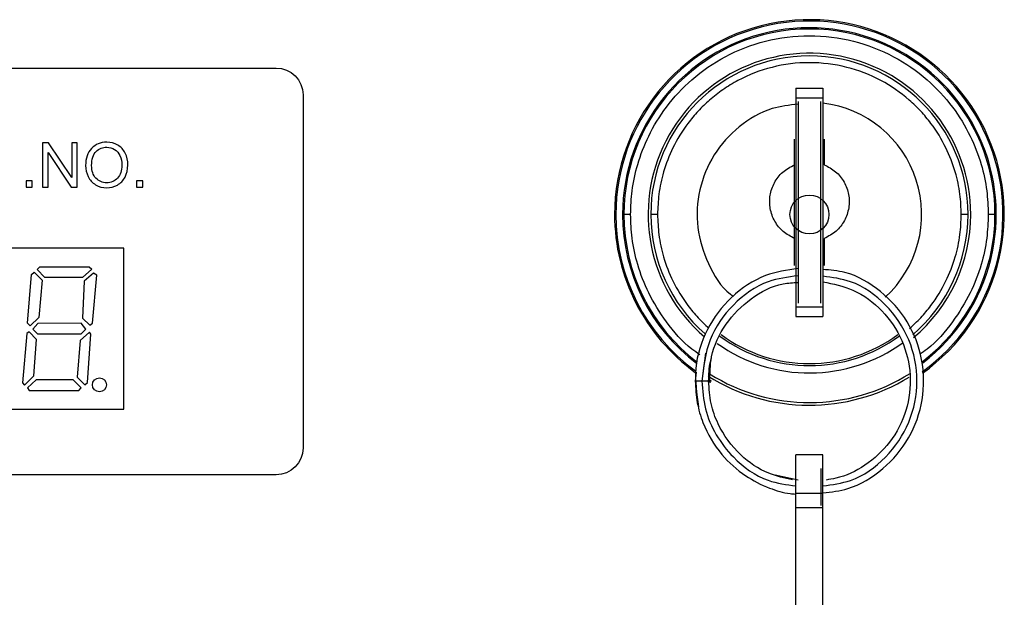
# Model space of a CAD drawing. Header units: millimetres. Extents: x 7205 to 9529, y -660 to 140.
# Tile 81 of 193: x 7528 to 7601, y -370 to -327. Entities that reach past the tile are written whole.
import ezdxf

# ---------------------------------------------------------------- set-up
doc = ezdxf.new("R2010")
doc.units = ezdxf.units.MM
doc.header["$LTSCALE"] = 3

msp = doc.modelspace()

# ---------------------------------------------------------------- linework, layer by layer
at = {"linetype": 'Continuous', "lineweight": 30}
for p, q in [((7585.621, -332.257), (7585.621, -332.979)), ((7585.621, -332.257), (7587.621, -332.257)), ((7587.621, -332.257), (7587.621, -332.979)), ((7585.621, -332.979), (7587.621, -332.979)), ((7585.621, -332.979), (7585.621, -348.535)), ((7585.771, -333.257), (7585.771, -348.257)), ((7587.471, -348.257), (7587.471, -333.257)), ((7587.621, -332.979), (7587.621, -348.535)), ((7585.521, -337.956), (7585.521, -336.057)), ((7585.521, -345.457), (7585.521, -343.447)), ((7587.721, -343.447), (7587.721, -345.457)), ((7585.621, -348.535), (7587.621, -348.535)), ((7585.621, -348.535), (7585.621, -349.257)), ((7587.621, -348.535), (7587.621, -349.257)), ((7585.621, -349.257), (7587.621, -349.257)), ((7578.89, -351.989), (7578.621, -354.057)), ((7578.194, -353.407), (7578.121, -354.057)), ((7579.29, -354.167), (7579.097, -354.052)), ((7579.33, -354.075), (7579.114, -353.945)), ((7587.621, -359.557), (7585.621, -359.557)), ((7585.621, -362.418), (7585.621, -359.557)), ((7587.621, -362.418), (7587.621, -359.557)), ((7585.789, -361.433), (7584.083, -361.057)), ((7587.471, -360.557), (7587.471, -363.316)), ((7587.621, -362.418), (7585.621, -362.418)), ((7585.621, -363.49), (7585.621, -362.418)), ((7587.621, -363.49), (7587.621, -362.418)), ((7587.621, -363.49), (7585.621, -363.49)), ((7585.621, -384.047), (7585.621, -363.49)), ((7587.621, -384.047), (7587.621, -363.49))]:
    msp.add_line(p, q, dxfattribs=at)
at = {"linetype": 'Continuous', "lineweight": 30, "flags": 128}
msp.add_lwpolyline([(7587.721, -336.057), (7587.721, -336.294), (7587.721, -336.531), (7587.721, -336.769), (7587.721, -337.006), (7587.721, -337.244), (7587.721, -337.481), (7587.721, -337.719), (7587.721, -337.956)], dxfattribs=at)
at = {"linetype": 'Continuous', "lineweight": 30}
msp.add_lwpolyline([(7518.621, -356.157), (7535.621, -356.157), (7535.621, -344.157), (7518.621, -344.157), (7518.621, -356.157)], close=True, dxfattribs=at)
for radius, start, end in [(14.5, 305.43967, 180), (14.4, 305.64104, 180), (13.9, 307.31397, 180), (13.806, 0, 180), (12, 0, 229.35586), (11.8, 0, 180), (8.352, 312.49439, 83.12308), (14.5, 180, 234.14803), (14.4, 180, 233.89599), (13.9, 180, 232.99771), (13.806, 180, 232.82435), (11.8, 180, 228.88923), (11.8, 310.67736, 360), (12, 310.20345, 0), (13.806, 307.2651, 360), (11.25, 233.73424, 306.50488), (11.1, 233.67674, 306.36738), (11.8, 234.4033, 306.19881), (14.2, 237.96253, 301.49492), (14, 237.98061, 302.31563)]:
    msp.add_arc((7586.621, -341.657), radius, start, end, dxfattribs=at)
for centre, major_axis in [((7586.621, -341.657), (0, 1.449)), ((7533.794, -354.341), (0, 0.521))]:
    msp.add_ellipse(centre, major_axis=major_axis, ratio=1, dxfattribs=at)
for points, knots in [([(7573.314, -341.657), (7573.337, -341.066), (7573.386, -339.808), (7573.82, -337.834), (7574.633, -335.715), (7575.958, -333.55), (7577.861, -331.5), (7580.354, -329.78), (7583.344, -328.622), (7586.621, -328.213), (7589.897, -328.622), (7592.887, -329.78), (7595.381, -331.5), (7597.284, -333.55), (7598.608, -335.715), (7599.422, -337.834), (7599.855, -339.808), (7599.904, -341.066), (7599.927, -341.657)], [0, 0, 0, 0, 0.042424, 0.090421, 0.144503, 0.20497, 0.271734, 0.344151, 0.420895, 0.5, 0.579105, 0.655849, 0.728266, 0.79503, 0.855497, 0.909579, 0.957576, 1, 1, 1, 1]), ([(7597.921, -341.657), (7597.901, -341.155), (7597.86, -340.087), (7597.492, -338.41), (7596.801, -336.611), (7595.882, -335.11), (7594.917, -333.954), (7593.734, -332.807), (7591.942, -331.57), (7589.403, -330.588), (7586.621, -330.24), (7583.839, -330.587), (7581.693, -331.419), (7580.185, -332.339), (7579.196, -333.109), (7578.325, -333.953), (7577.36, -335.11), (7576.441, -336.611), (7575.75, -338.41), (7575.382, -340.087), (7575.34, -341.155), (7575.321, -341.657)], [0, 0, 0, 0, 0.042411, 0.090393, 0.14446, 0.204908, 0.238319, 0.271745, 0.344139, 0.42086, 0.499941, 0.579023, 0.655743, 0.692642, 0.728255, 0.761666, 0.795092, 0.85554, 0.909607, 0.957589, 1, 1, 1, 1]), ([(7480.295, -361.037), (7480.295, -361.037), (7546.947, -361.037), (7546.947, -361.037), (7546.947, -361.037), (7548.047, -361.037), (7548.947, -360.137), (7548.947, -359.037), (7548.947, -359.037), (7548.947, -359.037), (7548.947, -332.755), (7548.947, -332.755), (7548.947, -332.755), (7548.947, -331.655), (7548.047, -330.755), (7546.947, -330.755), (7546.947, -330.755), (7546.947, -330.755), (7480.295, -330.755), (7480.295, -330.755), (7480.295, -330.755), (7479.195, -330.755), (7478.295, -331.655), (7478.295, -332.755), (7478.295, -332.755), (7478.295, -332.755), (7478.295, -359.037), (7478.295, -359.037), (7478.295, -359.037), (7478.295, -360.137), (7479.195, -361.037), (7480.295, -361.037)], [0, 0, 0, 0, 0.111111, 0.111111, 0.111111, 0.111111, 0.222222, 0.222222, 0.222222, 0.222222, 0.333333, 0.333333, 0.333333, 0.333333, 0.444444, 0.444444, 0.444444, 0.444444, 0.555556, 0.555556, 0.555556, 0.555556, 0.666667, 0.666667, 0.666667, 0.666667, 0.777778, 0.777778, 0.777778, 0.777778, 1, 1, 1, 1]), ([(7585.771, -333.45), (7585.122, -333.522), (7583.538, -333.697), (7581.307, -335.032), (7579.402, -337.14), (7578.32, -339.786), (7578.156, -342.655), (7579.007, -345.337), (7580.045, -347.12), (7580.892, -347.697), (7580.965, -347.747)], [0, 0, 0, 0, 0.10203, 0.24936, 0.39669, 0.54402, 0.69135, 0.83868, 0.98601, 1, 1, 1, 1]), ([(7529.56, -339.615), (7529.56, -339.615), (7529.56, -336.331), (7529.56, -336.331), (7529.56, -336.331), (7529.56, -336.331), (7530.007, -336.331), (7530.007, -336.331), (7530.007, -336.331), (7530.007, -336.331), (7531.729, -338.908), (7531.729, -338.908), (7531.729, -338.908), (7531.729, -338.908), (7531.729, -336.331), (7531.729, -336.331), (7531.729, -336.331), (7531.729, -336.331), (7532.147, -336.331), (7532.147, -336.331), (7532.147, -336.331), (7532.147, -336.331), (7532.147, -339.615), (7532.147, -339.615), (7532.147, -339.615), (7532.147, -339.615), (7531.7, -339.615), (7531.7, -339.615), (7531.7, -339.615), (7531.7, -339.615), (7529.978, -337.037), (7529.978, -337.037), (7529.978, -337.037), (7529.978, -337.037), (7529.978, -339.615), (7529.978, -339.615), (7529.978, -339.615), (7529.978, -339.615), (7529.56, -339.615), (7529.56, -339.615)], [0, 0, 0, 0, 0.090909, 0.090909, 0.090909, 0.090909, 0.181818, 0.181818, 0.181818, 0.181818, 0.272727, 0.272727, 0.272727, 0.272727, 0.363636, 0.363636, 0.363636, 0.363636, 0.454545, 0.454545, 0.454545, 0.454545, 0.545455, 0.545455, 0.545455, 0.545455, 0.636364, 0.636364, 0.636364, 0.636364, 0.727273, 0.727273, 0.727273, 0.727273, 0.818182, 0.818182, 0.818182, 0.818182, 1, 1, 1, 1]), ([(7532.766, -338.016), (7532.766, -337.472), (7532.913, -337.046), (7533.205, -336.738), (7533.205, -336.738), (7533.498, -336.43), (7533.876, -336.276), (7534.339, -336.276), (7534.339, -336.276), (7534.642, -336.276), (7534.915, -336.349), (7535.159, -336.493), (7535.159, -336.493), (7535.402, -336.638), (7535.588, -336.839), (7535.715, -337.099), (7535.715, -337.099), (7535.843, -337.357), (7535.907, -337.65), (7535.907, -337.978), (7535.907, -337.978), (7535.907, -338.311), (7535.84, -338.609), (7535.705, -338.871), (7535.705, -338.871), (7535.571, -339.134), (7535.381, -339.333), (7535.135, -339.467), (7535.135, -339.467), (7534.888, -339.603), (7534.622, -339.67), (7534.337, -339.67), (7534.337, -339.67), (7534.027, -339.67), (7533.751, -339.595), (7533.507, -339.446), (7533.507, -339.446), (7533.264, -339.297), (7533.079, -339.093), (7532.954, -338.835), (7532.954, -338.835), (7532.828, -338.578), (7532.766, -338.305), (7532.766, -338.016)], [0, 0, 0, 0, 0.083333, 0.083333, 0.083333, 0.083333, 0.166667, 0.166667, 0.166667, 0.166667, 0.25, 0.25, 0.25, 0.25, 0.333333, 0.333333, 0.333333, 0.333333, 0.416667, 0.416667, 0.416667, 0.416667, 0.5, 0.5, 0.5, 0.5, 0.583333, 0.583333, 0.583333, 0.583333, 0.666667, 0.666667, 0.666667, 0.666667, 0.75, 0.75, 0.75, 0.75, 0.833333, 0.833333, 0.833333, 0.833333, 1, 1, 1, 1]), ([(7533.215, -338.024), (7533.215, -338.419), (7533.321, -338.73), (7533.534, -338.957), (7533.534, -338.957), (7533.746, -339.184), (7534.013, -339.298), (7534.334, -339.298), (7534.334, -339.298), (7534.661, -339.298), (7534.93, -339.184), (7535.141, -338.954), (7535.141, -338.954), (7535.352, -338.725), (7535.458, -338.399), (7535.458, -337.978), (7535.458, -337.978), (7535.458, -337.711), (7535.413, -337.478), (7535.323, -337.279), (7535.323, -337.279), (7535.232, -337.08), (7535.1, -336.926), (7534.927, -336.816), (7534.927, -336.816), (7534.752, -336.707), (7534.557, -336.652), (7534.341, -336.652), (7534.341, -336.652), (7534.034, -336.652), (7533.769, -336.758), (7533.548, -336.969), (7533.548, -336.969), (7533.326, -337.18), (7533.215, -337.531), (7533.215, -338.024)], [0, 0, 0, 0, 0.1, 0.1, 0.1, 0.1, 0.2, 0.2, 0.2, 0.2, 0.3, 0.3, 0.3, 0.3, 0.4, 0.4, 0.4, 0.4, 0.5, 0.5, 0.5, 0.5, 0.6, 0.6, 0.6, 0.6, 0.7, 0.7, 0.7, 0.7, 0.8, 0.8, 0.8, 0.8, 1, 1, 1, 1]), ([(7585.521, -343.447), (7585.224, -343.293), (7584.631, -342.985), (7583.999, -342.183), (7583.654, -341.236), (7583.644, -340.221), (7583.973, -339.268), (7584.601, -338.44), (7585.209, -338.12), (7585.521, -337.956)], [0, 0, 0, 0, 0.141794, 0.283588, 0.425382, 0.567176, 0.70897, 0.850764, 1, 1, 1, 1]), ([(7585.521, -343.447), (7585.521, -343.206), (7585.521, -342.732), (7585.521, -341.686), (7585.521, -340.58), (7585.521, -339.496), (7585.521, -338.692), (7585.521, -338.204), (7585.521, -337.956)], [0, 0, 0, 0, 0.144135, 0.283327, 0.564742, 0.703933, 0.84964, 1, 1, 1, 1]), ([(7587.721, -337.956), (7588.017, -338.111), (7588.61, -338.419), (7589.243, -339.221), (7589.588, -340.168), (7589.597, -341.183), (7589.269, -342.135), (7588.64, -342.964), (7588.032, -343.283), (7587.721, -343.447)], [0, 0, 0, 0, 0.141794, 0.283588, 0.425382, 0.567176, 0.70897, 0.850764, 1, 1, 1, 1]), ([(7528.333, -339.615), (7528.333, -339.615), (7528.333, -339.156), (7528.333, -339.156), (7528.333, -339.156), (7528.333, -339.156), (7528.791, -339.156), (7528.791, -339.156), (7528.791, -339.156), (7528.791, -339.156), (7528.791, -339.615), (7528.791, -339.615), (7528.791, -339.615), (7528.791, -339.615), (7528.333, -339.615), (7528.333, -339.615)], [0, 0, 0, 0, 0.2, 0.2, 0.2, 0.2, 0.4, 0.4, 0.4, 0.4, 0.6, 0.6, 0.6, 0.6, 1, 1, 1, 1]), ([(7536.552, -339.615), (7536.552, -339.615), (7536.552, -339.156), (7536.552, -339.156), (7536.552, -339.156), (7536.552, -339.156), (7537.011, -339.156), (7537.011, -339.156), (7537.011, -339.156), (7537.011, -339.156), (7537.011, -339.615), (7537.011, -339.615), (7537.011, -339.615), (7537.011, -339.615), (7536.552, -339.615), (7536.552, -339.615)], [0, 0, 0, 0, 0.2, 0.2, 0.2, 0.2, 0.4, 0.4, 0.4, 0.4, 0.6, 0.6, 0.6, 0.6, 1, 1, 1, 1]), ([(7573.314, -341.657), (7573.244, -341.657), (7573.099, -341.657), (7572.933, -341.657), (7572.834, -341.657), (7572.821, -341.657), (7572.814, -341.657)], [0, 0, 0, 0, 0.270529, 0.56236, 0.789469, 1, 1, 1, 1]), ([(7578.475, -352.098), (7578.271, -351.964), (7577.29, -351.316), (7575.974, -349.741), (7574.629, -347.604), (7573.82, -345.479), (7573.386, -343.506), (7573.337, -342.247), (7573.314, -341.657)], [0, 0, 0, 0, 0.06072, 0.2915, 0.500508, 0.687451, 0.853358, 1, 1, 1, 1]), ([(7575.321, -341.657), (7575.25, -341.657), (7575.102, -341.657), (7574.935, -341.657), (7574.837, -341.657), (7574.826, -341.657), (7574.821, -341.657)], [0, 0, 0, 0, 0.2702613, 0.5624294, 0.7897364, 1, 1, 1, 1]), ([(7575.321, -341.657), (7575.34, -342.158), (7575.382, -343.227), (7575.75, -344.903), (7576.44, -346.704), (7577.362, -348.201), (7578.301, -349.341), (7578.857, -349.858), (7579.125, -350.107)], [0, 0, 0, 0, 0.157573, 0.335845, 0.536722, 0.761309, 0.885444, 1, 1, 1, 1]), ([(7594.079, -350.144), (7594.359, -349.884), (7594.929, -349.355), (7595.88, -348.202), (7596.802, -346.704), (7597.492, -344.903), (7597.86, -343.227), (7597.901, -342.158), (7597.921, -341.657)], [0, 0, 0, 0, 0.119428, 0.242926, 0.466264, 0.666023, 0.843304, 1, 1, 1, 1]), ([(7599.927, -341.657), (7599.904, -342.247), (7599.856, -343.506), (7599.421, -345.479), (7598.612, -347.604), (7597.266, -349.74), (7595.967, -351.302), (7595.005, -351.939), (7594.818, -352.063)], [0, 0, 0, 0, 0.147406, 0.314178, 0.502094, 0.712191, 0.944173, 1, 1, 1, 1]), ([(7598.421, -341.657), (7598.412, -341.657), (7598.394, -341.657), (7598.258, -341.657), (7598.09, -341.657), (7597.976, -341.657), (7597.921, -341.657)], [0, 0, 0, 0, 0.270261, 0.562429, 0.789736, 1, 1, 1, 1]), ([(7600.427, -341.657), (7600.417, -341.657), (7600.396, -341.657), (7600.261, -341.657), (7600.094, -341.657), (7599.981, -341.657), (7599.927, -341.657)], [0, 0, 0, 0, 0.270529, 0.56236, 0.789469, 1, 1, 1, 1]), ([(7529.163, -345.743), (7529.163, -345.743), (7529.722, -346.36), (7529.722, -346.36), (7529.722, -346.36), (7529.722, -346.36), (7532.536, -346.36), (7532.536, -346.36), (7532.536, -346.36), (7532.536, -346.36), (7533.22, -345.728), (7533.22, -345.728), (7533.22, -345.728), (7533.22, -345.728), (7533.036, -345.566), (7533.036, -345.566), (7533.036, -345.566), (7533.036, -345.566), (7529.355, -345.566), (7529.355, -345.566), (7529.355, -345.566), (7529.355, -345.566), (7529.163, -345.743), (7529.163, -345.743)], [0, 0, 0, 0, 0.142857, 0.142857, 0.142857, 0.142857, 0.285714, 0.285714, 0.285714, 0.285714, 0.428571, 0.428571, 0.428571, 0.428571, 0.571429, 0.571429, 0.571429, 0.571429, 0.714286, 0.714286, 0.714286, 0.714286, 1, 1, 1, 1]), ([(7585.771, -345.677), (7584.949, -345.801), (7583.128, -346.075), (7580.708, -347.72), (7578.883, -350.143), (7577.957, -353.056), (7578.229, -355.012), (7578.362, -355.968)], [0, 0, 0, 0, 0.172381, 0.381638, 0.590877, 0.800152, 1, 1, 1, 1]), ([(7587.621, -362.383), (7588.252, -362.31), (7589.879, -362.123), (7592.19, -360.685), (7594.157, -358.372), (7595.183, -355.476), (7595.144, -352.417), (7594.043, -349.546), (7592.011, -347.288), (7589.731, -345.928), (7588.174, -345.796), (7587.621, -345.749)], [0, 0, 0, 0, 0.0771446, 0.1987089, 0.3210061, 0.4433344, 0.5656276, 0.6879567, 0.8102519, 0.9325761, 1, 1, 1, 1]), ([(7528.745, -346.125), (7528.745, -346.125), (7528.436, -349.747), (7528.436, -349.747), (7528.436, -349.747), (7528.436, -349.747), (7528.642, -349.939), (7528.642, -349.939), (7528.642, -349.939), (7528.642, -349.939), (7529.288, -349.329), (7529.288, -349.329), (7529.288, -349.329), (7529.288, -349.329), (7529.531, -346.558), (7529.531, -346.558), (7529.531, -346.558), (7529.531, -346.558), (7528.943, -345.948), (7528.943, -345.948), (7528.943, -345.948), (7528.943, -345.948), (7528.745, -346.125), (7528.745, -346.125)], [0, 0, 0, 0, 0.142857, 0.142857, 0.142857, 0.142857, 0.285714, 0.285714, 0.285714, 0.285714, 0.428571, 0.428571, 0.428571, 0.428571, 0.571429, 0.571429, 0.571429, 0.571429, 0.714286, 0.714286, 0.714286, 0.714286, 1, 1, 1, 1]), ([(7532.654, -346.624), (7532.654, -346.624), (7533.345, -346.022), (7533.345, -346.022), (7533.345, -346.022), (7533.345, -346.022), (7533.609, -346.169), (7533.609, -346.169), (7533.609, -346.169), (7533.609, -346.169), (7533.286, -349.74), (7533.286, -349.74), (7533.286, -349.74), (7533.286, -349.74), (7533.088, -349.902), (7533.088, -349.902), (7533.088, -349.902), (7533.088, -349.902), (7532.536, -349.365), (7532.536, -349.365), (7532.536, -349.365), (7532.536, -349.365), (7532.654, -346.624), (7532.654, -346.624)], [0, 0, 0, 0, 0.142857, 0.142857, 0.142857, 0.142857, 0.285714, 0.285714, 0.285714, 0.285714, 0.428571, 0.428571, 0.428571, 0.428571, 0.571429, 0.571429, 0.571429, 0.571429, 0.714286, 0.714286, 0.714286, 0.714286, 1, 1, 1, 1]), ([(7585.771, -346.226), (7585.017, -346.322), (7583.219, -346.551), (7580.836, -348.278), (7578.982, -350.909), (7578.741, -353.008), (7578.621, -354.057)], [0, 0, 0, 0, 0.193928, 0.462618, 0.731309, 1, 1, 1, 1]), ([(7587.621, -361.857), (7588.321, -361.767), (7590.063, -361.541), (7592.417, -359.836), (7594.203, -357.209), (7594.829, -354.061), (7594.206, -350.912), (7592.423, -348.283), (7590.068, -346.575), (7588.323, -346.348), (7587.621, -346.256)], [0, 0, 0, 0, 0.0914182, 0.2275557, 0.363693, 0.4998305, 0.6359679, 0.7721054, 0.9082427, 1, 1, 1, 1]), ([(7579.216, -354.164), (7579.218, -353.52), (7579.221, -351.987), (7580.31, -349.736), (7582.181, -347.85), (7584.145, -346.787), (7585.401, -346.736), (7585.771, -346.721)], [0, 0, 0, 0, 0.1747486, 0.4162312, 0.6577791, 0.8992641, 1, 1, 1, 1]), ([(7587.621, -346.675), (7588.387, -346.83), (7590.027, -347.162), (7592.122, -348.745), (7593.632, -350.971), (7594.267, -353.604), (7593.947, -356.286), (7592.735, -358.664), (7590.858, -360.391), (7589.124, -361.229), (7588.102, -361.388), (7587.858, -361.426)], [0, 0, 0, 0, 0.10965, 0.234586, 0.359519, 0.484445, 0.609386, 0.734185, 0.853725, 0.965167, 1, 1, 1, 1]), ([(7528.848, -350.187), (7528.848, -350.187), (7529.2, -349.766), (7529.2, -349.766), (7529.2, -349.766), (7529.2, -349.766), (7532.441, -349.751), (7532.441, -349.751), (7532.441, -349.751), (7532.441, -349.751), (7532.786, -350.187), (7532.786, -350.187), (7532.786, -350.187), (7532.786, -350.187), (7532.441, -350.552), (7532.441, -350.552), (7532.441, -350.552), (7532.441, -350.552), (7529.186, -350.552), (7529.186, -350.552), (7529.186, -350.552), (7529.186, -350.552), (7528.848, -350.187), (7528.848, -350.187)], [0, 0, 0, 0, 0.142857, 0.142857, 0.142857, 0.142857, 0.285714, 0.285714, 0.285714, 0.285714, 0.428571, 0.428571, 0.428571, 0.428571, 0.571429, 0.571429, 0.571429, 0.571429, 0.714286, 0.714286, 0.714286, 0.714286, 1, 1, 1, 1]), ([(7528.565, -350.387), (7528.565, -350.387), (7529.116, -350.96), (7529.116, -350.96), (7529.116, -350.96), (7529.116, -350.96), (7528.925, -353.679), (7528.925, -353.679), (7528.925, -353.679), (7528.925, -353.679), (7528.219, -354.355), (7528.219, -354.355), (7528.219, -354.355), (7528.219, -354.355), (7528.072, -354.186), (7528.072, -354.186), (7528.072, -354.186), (7528.072, -354.186), (7528.381, -350.526), (7528.381, -350.526), (7528.381, -350.526), (7528.381, -350.526), (7528.565, -350.387), (7528.565, -350.387)], [0, 0, 0, 0, 0.142857, 0.142857, 0.142857, 0.142857, 0.285714, 0.285714, 0.285714, 0.285714, 0.428571, 0.428571, 0.428571, 0.428571, 0.571429, 0.571429, 0.571429, 0.571429, 0.714286, 0.714286, 0.714286, 0.714286, 1, 1, 1, 1]), ([(7532.349, -351.033), (7532.349, -351.033), (7533.047, -350.409), (7533.047, -350.409), (7533.047, -350.409), (7533.047, -350.409), (7533.157, -350.57), (7533.157, -350.57), (7533.157, -350.57), (7533.157, -350.57), (7532.907, -354.156), (7532.907, -354.156), (7532.907, -354.156), (7532.907, -354.156), (7532.716, -354.347), (7532.716, -354.347), (7532.716, -354.347), (7532.716, -354.347), (7532.129, -353.774), (7532.129, -353.774), (7532.129, -353.774), (7532.129, -353.774), (7532.349, -351.033), (7532.349, -351.033)], [0, 0, 0, 0, 0.142857, 0.142857, 0.142857, 0.142857, 0.285714, 0.285714, 0.285714, 0.285714, 0.428571, 0.428571, 0.428571, 0.428571, 0.571429, 0.571429, 0.571429, 0.571429, 0.714286, 0.714286, 0.714286, 0.714286, 1, 1, 1, 1]), ([(7579.121, -354.057), (7579.131, -353.573), (7579.143, -353), (7579.308, -352.456), (7579.334, -352.371)], [0, 0, 0, 0, 0.84329, 1, 1, 1, 1]), ([(7528.44, -354.575), (7528.44, -354.575), (7529.094, -353.965), (7529.094, -353.965), (7529.094, -353.965), (7529.094, -353.965), (7531.849, -353.965), (7531.849, -353.965), (7531.849, -353.965), (7531.849, -353.965), (7532.444, -354.575), (7532.444, -354.575), (7532.444, -354.575), (7532.444, -354.575), (7532.253, -354.766), (7532.253, -354.766), (7532.253, -354.766), (7532.253, -354.766), (7528.565, -354.766), (7528.565, -354.766), (7528.565, -354.766), (7528.565, -354.766), (7528.44, -354.575), (7528.44, -354.575)], [0, 0, 0, 0, 0.142857, 0.142857, 0.142857, 0.142857, 0.285714, 0.285714, 0.285714, 0.285714, 0.428571, 0.428571, 0.428571, 0.428571, 0.571429, 0.571429, 0.571429, 0.571429, 0.714286, 0.714286, 0.714286, 0.714286, 1, 1, 1, 1]), ([(7578.121, -354.057), (7578.152, -354.6), (7578.212, -355.654), (7578.777, -357.56), (7579.927, -359.507), (7581.718, -361.121), (7583.506, -362.017), (7584.794, -362.415), (7585.46, -362.461), (7585.593, -362.47)], [0, 0, 0, 0, 0.1324911, 0.257003, 0.4817091, 0.675108, 0.8370748, 0.9674155, 1, 1, 1, 1]), ([(7578.621, -354.057), (7578.565, -354.057), (7578.452, -354.057), (7578.302, -354.057), (7578.19, -354.057), (7578.127, -354.057), (7578.127, -354.057), (7578.127, -354.057)], [0, 0, 0, 0, 0.214735, 0.42947, 0.644205, 0.858941, 1, 1, 1, 1]), ([(7579.114, -354.057), (7579.116, -354.057), (7579.123, -354.057), (7579.076, -354.057), (7578.98, -354.057), (7578.839, -354.057), (7578.712, -354.057), (7578.638, -354.057), (7578.621, -354.057)], [0, 0, 0, 0, 0.0755941, 0.2899056, 0.504217, 0.7185285, 0.9328399, 1, 1, 1, 1]), ([(7578.621, -354.057), (7578.672, -354.754), (7578.775, -356.149), (7579.619, -358.102), (7581.104, -360.032), (7583.172, -361.539), (7584.917, -361.766), (7585.621, -361.858)], [0, 0, 0, 0, 0.1815346, 0.3632593, 0.5447929, 0.8165221, 1, 1, 1, 1]), ([(7585.365, -361.42), (7584.763, -361.284), (7583.349, -360.965), (7581.314, -359.573), (7579.925, -357.666), (7579.227, -355.716), (7579.157, -354.621), (7579.121, -354.057)], [0, 0, 0, 0, 0.175936, 0.4130551, 0.6869961, 0.838879, 1, 1, 1, 1])]:
    msp.add_open_spline(points, degree=3, knots=knots, dxfattribs=at)

doc.saveas('drawing.dxf')
